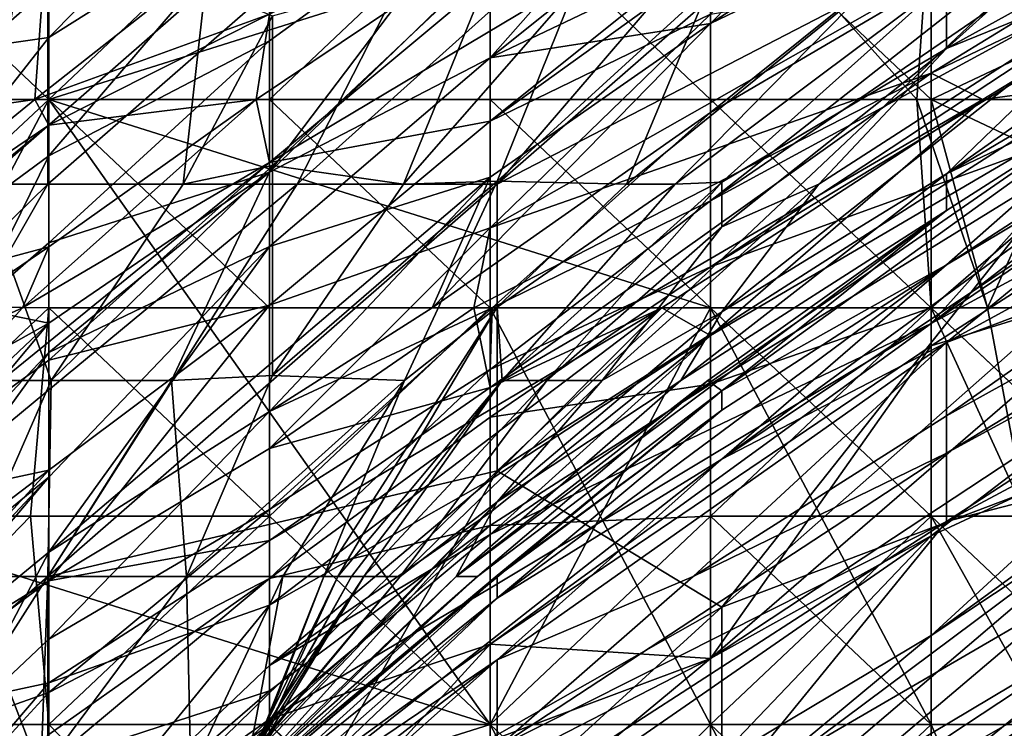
# Model space of a CAD drawing. Extents: x -161 to 11, y -10 to 160.
# Tile 130 of 256: x -0.9657 to -0.9461, y 0.2202 to 0.2343. Entities that reach past the tile are written whole.
import ezdxf

# ---------------------------------------------------------------- set-up
doc = ezdxf.new("R2010")
doc.units = 0

msp = doc.modelspace()

# ---------------------------------------------------------------- linework, layer by layer
for points in [[(-0.960216, 0.231068, 0.744925), (-0.942822, 0.246693, 0.742855), (-0.956235, 0.23888, 0.746414)], [(-0.960216, 0.231068, 0.744925), (-0.956235, 0.231068, 0.741985), (-0.942822, 0.246693, 0.742855)], [(-0.942822, 0.246693, 0.742855), (-0.956235, 0.231068, 0.741985), (-0.942822, 0.242787, 0.740622)], [(-0.956235, 0.231068, 0.741985), (-0.942822, 0.238021, 0.737112), (-0.942822, 0.242787, 0.740622)], [(-0.9476, 0.23276, 0.000585), (-0.95199, 0.23691, 0.000206), (-0.9476, 0.24106, 0.000545)], [(-0.9476, 0.23276, 0.000585), (-0.9476, 0.24106, 0.000545), (-0.938821, 0.23691, 0.001472)], [(-0.9712, 0.23276, 0.037707), (-0.965159, 0.239879, 0.030193), (-0.965159, 0.236618, 0.041464)], [(-0.969548, 0.236438, 0.030193), (-0.965159, 0.239879, 0.030193), (-0.9712, 0.23276, 0.037707)], [(-0.960769, 0.234456, 0.064007), (-0.965436, 0.23276, 0.056493), (-0.95638, 0.2399, 0.052735)], [(-0.965159, 0.236618, 0.041464), (-0.95638, 0.2399, 0.052735), (-0.965436, 0.23276, 0.056493)], [(-0.95638, 0.232328, 0.090307), (-0.960769, 0.231505, 0.079035), (-0.9476, 0.239361, 0.082792)], [(-0.9476, 0.239361, 0.082792), (-0.960769, 0.231505, 0.079035), (-0.95199, 0.23883, 0.071521)], [(-0.9476, 0.238645, 0.08655), (-0.95638, 0.232328, 0.090307), (-0.9476, 0.239361, 0.082792)], [(-0.956235, 0.23888, 0.746414), (-0.965177, 0.234974, 0.749509), (-0.965177, 0.231068, 0.748063)], [(-0.965177, 0.231068, 0.748063), (-0.960216, 0.231068, 0.744925), (-0.956235, 0.23888, 0.746414)], [(-0.960769, 0.231505, 0.079035), (-0.961037, 0.23276, 0.071521), (-0.95199, 0.23883, 0.071521)], [(-0.961037, 0.23276, 0.071521), (-0.960769, 0.234456, 0.064007), (-0.95199, 0.23883, 0.071521)], [(-0.942822, 0.237794, 0.405081), (-0.938351, 0.238713, 0.389456), (-0.947293, 0.233772, 0.397269)], [(-0.938351, 0.238713, 0.389456), (-0.942822, 0.235601, 0.38555), (-0.947293, 0.233772, 0.397269)], [(-0.95638, 0.232328, 0.090307), (-0.9476, 0.238645, 0.08655), (-0.95199, 0.234457, 0.094064)], [(-0.95199, 0.238562, 0.187992), (-0.95638, 0.235572, 0.187992), (-0.95638, 0.233587, 0.20302)], [(-0.95638, 0.233587, 0.20302), (-0.95199, 0.237097, 0.199263), (-0.95199, 0.238562, 0.187992)], [(-0.938821, 0.237491, 0.127878), (-0.9476, 0.233282, 0.116607), (-0.938821, 0.238664, 0.120364)], [(-0.9476, 0.235192, 0.105335), (-0.938821, 0.238664, 0.120364), (-0.9476, 0.233282, 0.116607)], [(-0.960769, 0.238449, 0.146664), (-0.965159, 0.233994, 0.154178), (-0.960769, 0.23676, 0.157935)], [(-0.965159, 0.233994, 0.154178), (-0.960769, 0.238449, 0.146664), (-0.965159, 0.236934, 0.135392)], [(-0.942822, 0.238021, 0.737112), (-0.956235, 0.231068, 0.741985), (-0.956235, 0.225361, 0.737112)], [(-0.956235, 0.225361, 0.737112), (-0.942822, 0.233954, 0.733206), (-0.942822, 0.238021, 0.737112)], [(-0.947293, 0.233772, 0.397269), (-0.947293, 0.23512, 0.408987), (-0.942822, 0.237794, 0.405081)], [(-0.95199, 0.230736, 0.251863), (-0.94321, 0.236765, 0.248106), (-0.94321, 0.237656, 0.240592)], [(-0.94321, 0.237656, 0.240592), (-0.95199, 0.232499, 0.236834), (-0.95199, 0.230736, 0.251863)], [(-0.946505, 0.23691, 0.22932), (-0.95199, 0.232499, 0.236834), (-0.94321, 0.237656, 0.240592)], [(-0.938821, 0.237491, 0.127878), (-0.946571, 0.23276, 0.124121), (-0.9476, 0.233282, 0.116607)], [(-0.942822, 0.235601, 0.38555), (-0.938351, 0.237582, 0.377737), (-0.947293, 0.231277, 0.369925)], [(-0.938351, 0.236569, 0.366019), (-0.947293, 0.231277, 0.369925), (-0.938351, 0.237582, 0.377737)], [(-0.94321, 0.233212, 0.135392), (-0.946571, 0.23276, 0.124121), (-0.938821, 0.237491, 0.127878)], [(-0.95199, 0.23276, 0.017582), (-0.95199, 0.237363, 0.015164), (-0.95638, 0.23691, 0.016087)], [(-0.938821, 0.237434, 0.263134), (-0.95199, 0.229425, 0.263134), (-0.942808, 0.23276, 0.266891)], [(-0.938821, 0.237434, 0.263134), (-0.940644, 0.23691, 0.259377), (-0.95199, 0.229425, 0.263134)], [(-0.95199, 0.23276, 0.017582), (-0.947884, 0.23276, 0.015164), (-0.95199, 0.237363, 0.015164)], [(-0.947884, 0.23276, 0.015164), (-0.9476, 0.23691, 0.012343), (-0.95199, 0.237363, 0.015164)], [(-0.960769, 0.231312, 0.195506), (-0.95638, 0.235572, 0.187992), (-0.95638, 0.237119, 0.176721)], [(-0.960769, 0.231312, 0.195506), (-0.95638, 0.237119, 0.176721), (-0.960769, 0.233928, 0.176721)], [(-0.960769, 0.23676, 0.157935), (-0.960769, 0.233928, 0.176721), (-0.95638, 0.237119, 0.176721)], [(-0.9476, 0.228297, 0.150421), (-0.934431, 0.23726, 0.146664), (-0.94321, 0.230678, 0.154178)], [(-0.9476, 0.228297, 0.150421), (-0.938821, 0.235099, 0.142906), (-0.934431, 0.23726, 0.146664)], [(-0.969548, 0.23691, 0.000039), (-0.965159, 0.23276, 0.000173), (-0.978328, 0.23276, 0.000279)], [(-0.965159, 0.233994, 0.154178), (-0.965159, 0.236934, 0.135392), (-0.969548, 0.233368, 0.135392)], [(-0.969548, 0.233368, 0.135392), (-0.965159, 0.236934, 0.135392), (-0.969548, 0.235988, 0.120364)], [(-0.965159, 0.23276, 0.015632), (-0.965159, 0.23691, 0.012727), (-0.969548, 0.23276, 0.012642)], [(-0.965159, 0.23691, 0.012727), (-0.969548, 0.23691, 0.011736), (-0.969548, 0.23276, 0.012642)], [(-0.95199, 0.23691, 0.000206), (-0.965159, 0.23276, 0.000173), (-0.969548, 0.23691, 0.000039)], [(-0.960769, 0.23691, 0.014779), (-0.965159, 0.23691, 0.012727), (-0.965159, 0.23276, 0.015632)], [(-0.960769, 0.23276, 0.017835), (-0.960769, 0.23691, 0.014779), (-0.965159, 0.23276, 0.015632)], [(-0.95199, 0.23691, 0.000206), (-0.95199, 0.23276, 0.000303), (-0.965159, 0.23276, 0.000173)], [(-0.95638, 0.23691, 0.016087), (-0.960769, 0.23276, 0.017835), (-0.95638, 0.23276, 0.018166)], [(-0.95638, 0.23691, 0.016087), (-0.960769, 0.23691, 0.014779), (-0.960769, 0.23276, 0.017835)], [(-0.949408, 0.23691, 0.214292), (-0.95199, 0.237097, 0.199263), (-0.95638, 0.233587, 0.20302)], [(-0.95638, 0.23691, 0.016087), (-0.95638, 0.23276, 0.018166), (-0.95199, 0.23276, 0.017582)], [(-0.95199, 0.234271, 0.221806), (-0.949408, 0.23691, 0.214292), (-0.95638, 0.233587, 0.20302)], [(-0.95199, 0.234271, 0.221806), (-0.95199, 0.232499, 0.236834), (-0.946505, 0.23691, 0.22932)], [(-0.946505, 0.23691, 0.22932), (-0.947911, 0.23691, 0.221806), (-0.95199, 0.234271, 0.221806)], [(-0.95199, 0.234271, 0.221806), (-0.947911, 0.23691, 0.221806), (-0.949408, 0.23691, 0.214292)], [(-0.95199, 0.23276, 0.000303), (-0.95199, 0.23691, 0.000206), (-0.9476, 0.23276, 0.000585)], [(-0.940644, 0.23691, 0.259377), (-0.95199, 0.230736, 0.251863), (-0.95199, 0.229425, 0.263134)], [(-0.940644, 0.23691, 0.259377), (-0.94321, 0.236765, 0.248106), (-0.95199, 0.230736, 0.251863)], [(-0.947884, 0.23276, 0.015164), (-0.9476, 0.23276, 0.014711), (-0.9476, 0.23691, 0.012343)], [(-0.944613, 0.23276, 0.011407), (-0.945458, 0.23691, 0.011407), (-0.9476, 0.23691, 0.012343)], [(-0.9476, 0.23276, 0.014711), (-0.944613, 0.23276, 0.011407), (-0.9476, 0.23691, 0.012343)], [(-0.938821, 0.22861, 0.001778), (-0.9476, 0.23276, 0.000585), (-0.938821, 0.23691, 0.001472)], [(-0.960769, 0.23676, 0.157935), (-0.965159, 0.231633, 0.169206), (-0.960769, 0.233928, 0.176721)], [(-0.960769, 0.23676, 0.157935), (-0.965159, 0.233994, 0.154178), (-0.965159, 0.231633, 0.169206)], [(-0.969548, 0.232171, 0.045221), (-0.9712, 0.23276, 0.037707), (-0.965159, 0.236618, 0.041464)], [(-0.969548, 0.232171, 0.045221), (-0.965159, 0.236618, 0.041464), (-0.965436, 0.23276, 0.056493)], [(-0.947293, 0.231277, 0.369925), (-0.938351, 0.236569, 0.366019), (-0.942822, 0.233409, 0.358206)], [(-0.960769, 0.231312, 0.195506), (-0.95638, 0.233587, 0.20302), (-0.95638, 0.235572, 0.187992)], [(-0.956235, 0.235658, 0.463675), (-0.960706, 0.231442, 0.467581), (-0.960706, 0.234423, 0.4793)], [(-0.958104, 0.231068, 0.451956), (-0.960706, 0.231442, 0.467581), (-0.956235, 0.235658, 0.463675)], [(-0.954691, 0.234974, 0.451956), (-0.958104, 0.231068, 0.451956), (-0.956235, 0.235658, 0.463675)], [(-0.951764, 0.228528, 0.377737), (-0.942822, 0.235601, 0.38555), (-0.947293, 0.231277, 0.369925)], [(-0.942822, 0.235601, 0.38555), (-0.951764, 0.228528, 0.377737), (-0.949838, 0.231068, 0.389456)], [(-0.942822, 0.235601, 0.38555), (-0.949838, 0.231068, 0.389456), (-0.947293, 0.233772, 0.397269)], [(-0.95199, 0.234457, 0.094064), (-0.9476, 0.235192, 0.105335), (-0.95638, 0.230203, 0.101578)], [(-0.95638, 0.230203, 0.101578), (-0.9476, 0.235192, 0.105335), (-0.9476, 0.233282, 0.116607)], [(-0.942822, 0.233409, 0.358206), (-0.938351, 0.235252, 0.338675), (-0.947293, 0.229466, 0.330862)], [(-0.938351, 0.235252, 0.338675), (-0.942822, 0.232135, 0.326956), (-0.947293, 0.229466, 0.330862)], [(-0.969648, 0.231068, 0.750416), (-0.965177, 0.234974, 0.749509), (-0.969648, 0.234974, 0.751516)], [(-0.965177, 0.231068, 0.748063), (-0.965177, 0.234974, 0.749509), (-0.969648, 0.231068, 0.750416)], [(-0.966516, 0.231068, 0.491019), (-0.962051, 0.234974, 0.487112), (-0.962486, 0.231068, 0.475394)], [(-0.962051, 0.234974, 0.487112), (-0.966516, 0.231068, 0.491019), (-0.965799, 0.234974, 0.498831)], [(-0.960706, 0.234423, 0.4793), (-0.962486, 0.231068, 0.475394), (-0.962051, 0.234974, 0.487112)], [(-0.956235, 0.231129, 0.440237), (-0.958104, 0.231068, 0.451956), (-0.954691, 0.234974, 0.451956)], [(-0.954691, 0.234974, 0.451956), (-0.952035, 0.234974, 0.436331), (-0.956235, 0.231129, 0.440237)], [(-0.956235, 0.231129, 0.440237), (-0.952035, 0.234974, 0.436331), (-0.953667, 0.231068, 0.420706)], [(-0.948869, 0.234974, 0.4168), (-0.953667, 0.231068, 0.420706), (-0.952035, 0.234974, 0.436331)], [(-0.953667, 0.231068, 0.420706), (-0.948869, 0.234974, 0.4168), (-0.952693, 0.231068, 0.412894)], [(-0.948869, 0.234974, 0.4168), (-0.947293, 0.23512, 0.408987), (-0.952693, 0.231068, 0.412894)], [(-0.952693, 0.231068, 0.412894), (-0.947293, 0.23512, 0.408987), (-0.951764, 0.231113, 0.405081)], [(-0.951764, 0.231113, 0.405081), (-0.947293, 0.23512, 0.408987), (-0.947293, 0.233772, 0.397269)], [(-0.938821, 0.235099, 0.142906), (-0.9476, 0.228297, 0.150421), (-0.94321, 0.233212, 0.135392)], [(-0.960769, 0.234456, 0.064007), (-0.965159, 0.232247, 0.06025), (-0.965436, 0.23276, 0.056493)], [(-0.961037, 0.23276, 0.071521), (-0.965159, 0.232247, 0.06025), (-0.960769, 0.234456, 0.064007)], [(-0.960706, 0.231442, 0.467581), (-0.962486, 0.231068, 0.475394), (-0.960706, 0.234423, 0.4793)], [(-0.95638, 0.232328, 0.090307), (-0.95199, 0.234457, 0.094064), (-0.95638, 0.230203, 0.101578)], [(-0.95199, 0.234271, 0.221806), (-0.957529, 0.22861, 0.236834), (-0.95199, 0.232499, 0.236834)], [(-0.95199, 0.234271, 0.221806), (-0.95638, 0.231213, 0.221806), (-0.957529, 0.22861, 0.236834)], [(-0.95638, 0.231213, 0.221806), (-0.95199, 0.234271, 0.221806), (-0.95638, 0.233587, 0.20302)], [(-0.965159, 0.233994, 0.154178), (-0.969548, 0.228403, 0.165449), (-0.965159, 0.231633, 0.169206)], [(-0.969548, 0.228403, 0.165449), (-0.965159, 0.233994, 0.154178), (-0.969548, 0.233368, 0.135392)], [(-0.960769, 0.231312, 0.195506), (-0.960769, 0.233928, 0.176721), (-0.965159, 0.229903, 0.180478)], [(-0.965159, 0.229903, 0.180478), (-0.960769, 0.233928, 0.176721), (-0.965159, 0.231633, 0.169206)], [(-0.956235, 0.225361, 0.737112), (-0.951764, 0.222649, 0.7293), (-0.942822, 0.233954, 0.733206)], [(-0.951764, 0.222649, 0.7293), (-0.942822, 0.230539, 0.7293), (-0.942822, 0.233954, 0.733206)], [(-0.951764, 0.230223, 0.397269), (-0.947293, 0.233772, 0.397269), (-0.949838, 0.231068, 0.389456)], [(-0.947293, 0.233772, 0.397269), (-0.951764, 0.230223, 0.397269), (-0.951764, 0.231113, 0.405081)], [(-0.93388, 0.233898, 0.283987), (-0.947293, 0.22646, 0.283987), (-0.942822, 0.229602, 0.287894)], [(-0.93388, 0.233898, 0.283987), (-0.93388, 0.233045, 0.280081), (-0.947293, 0.225716, 0.280081)], [(-0.93388, 0.233898, 0.283987), (-0.947293, 0.225716, 0.280081), (-0.947293, 0.22646, 0.283987)], [(-0.95638, 0.233587, 0.20302), (-0.960769, 0.22983, 0.206778), (-0.95638, 0.231213, 0.221806)], [(-0.960769, 0.22983, 0.206778), (-0.95638, 0.233587, 0.20302), (-0.960769, 0.231312, 0.195506)], [(-0.951764, 0.226958, 0.346487), (-0.942822, 0.233409, 0.358206), (-0.947293, 0.229466, 0.330862)], [(-0.947293, 0.230549, 0.358206), (-0.942822, 0.233409, 0.358206), (-0.951764, 0.226958, 0.346487)], [(-0.942822, 0.233409, 0.358206), (-0.947293, 0.230549, 0.358206), (-0.947293, 0.231277, 0.369925)], [(-0.9476, 0.233282, 0.116607), (-0.956703, 0.22861, 0.109092), (-0.95638, 0.230203, 0.101578)], [(-0.95638, 0.227021, 0.120364), (-0.956703, 0.22861, 0.109092), (-0.9476, 0.233282, 0.116607)], [(-0.946571, 0.23276, 0.124121), (-0.95638, 0.227021, 0.120364), (-0.9476, 0.233282, 0.116607)], [(-0.9476, 0.228297, 0.150421), (-0.95638, 0.224095, 0.139149), (-0.94321, 0.233212, 0.135392)], [(-0.95199, 0.228055, 0.131635), (-0.94321, 0.233212, 0.135392), (-0.95638, 0.224095, 0.139149)], [(-0.94321, 0.233212, 0.135392), (-0.95199, 0.228055, 0.131635), (-0.946571, 0.23276, 0.124121)], [(-0.947293, 0.225716, 0.280081), (-0.93388, 0.233045, 0.280081), (-0.947293, 0.224353, 0.276175)], [(-0.93388, 0.233045, 0.280081), (-0.93388, 0.231528, 0.276175), (-0.947293, 0.224353, 0.276175)], [(-0.942822, 0.231584, 0.315237), (-0.938351, 0.2328, 0.295706), (-0.947293, 0.227919, 0.299612)], [(-0.947293, 0.227919, 0.299612), (-0.938351, 0.2328, 0.295706), (-0.942822, 0.229602, 0.287894)], [(-0.965159, 0.23276, 0.000173), (-0.969548, 0.22446, 0.00075), (-0.978328, 0.23276, 0.000279)], [(-0.965159, 0.232247, 0.06025), (-0.970533, 0.22861, 0.056493), (-0.965436, 0.23276, 0.056493)], [(-0.965436, 0.23276, 0.056493), (-0.970533, 0.22861, 0.056493), (-0.969548, 0.232171, 0.045221)], [(-0.965159, 0.23276, 0.015632), (-0.969548, 0.228664, 0.015164), (-0.965159, 0.22861, 0.018309)], [(-0.969548, 0.228664, 0.015164), (-0.965159, 0.23276, 0.015632), (-0.969548, 0.23276, 0.012642)], [(-0.969548, 0.22446, 0.00075), (-0.965159, 0.23276, 0.000173), (-0.95638, 0.22031, 0.001333)], [(-0.960769, 0.231505, 0.079035), (-0.965681, 0.22861, 0.075278), (-0.961037, 0.23276, 0.071521)], [(-0.965681, 0.22861, 0.075278), (-0.965159, 0.229824, 0.071521), (-0.961037, 0.23276, 0.071521)], [(-0.961037, 0.23276, 0.071521), (-0.965159, 0.229824, 0.071521), (-0.965159, 0.232247, 0.06025)], [(-0.960769, 0.23276, 0.017835), (-0.965159, 0.23276, 0.015632), (-0.960769, 0.22861, 0.018826)], [(-0.965159, 0.23276, 0.015632), (-0.965159, 0.22861, 0.018309), (-0.960769, 0.22861, 0.018826)], [(-0.965159, 0.23276, 0.000173), (-0.95199, 0.23276, 0.000303), (-0.95199, 0.22861, 0.000585)], [(-0.95199, 0.22861, 0.000585), (-0.95638, 0.22031, 0.001333), (-0.965159, 0.23276, 0.000173)], [(-0.960769, 0.23276, 0.017835), (-0.95638, 0.22861, 0.018803), (-0.95638, 0.23276, 0.018166)], [(-0.95638, 0.22861, 0.018803), (-0.960769, 0.23276, 0.017835), (-0.960769, 0.22861, 0.018826)], [(-0.95199, 0.22861, 0.018428), (-0.95199, 0.23276, 0.017582), (-0.95638, 0.23276, 0.018166)], [(-0.95638, 0.23276, 0.018166), (-0.95638, 0.22861, 0.018803), (-0.95199, 0.22861, 0.018428)], [(-0.952961, 0.22861, 0.124121), (-0.95638, 0.227021, 0.120364), (-0.946571, 0.23276, 0.124121)], [(-0.95199, 0.228055, 0.131635), (-0.952961, 0.22861, 0.124121), (-0.946571, 0.23276, 0.124121)], [(-0.95199, 0.22861, 0.018428), (-0.9476, 0.22861, 0.016247), (-0.95199, 0.23276, 0.017582)], [(-0.9476, 0.22861, 0.016247), (-0.947884, 0.23276, 0.015164), (-0.95199, 0.23276, 0.017582)], [(-0.95199, 0.23276, 0.000303), (-0.9476, 0.23276, 0.000585), (-0.9476, 0.22861, 0.000883)], [(-0.9476, 0.22861, 0.000883), (-0.95199, 0.22861, 0.000585), (-0.95199, 0.23276, 0.000303)], [(-0.9476, 0.22861, 0.26784), (-0.942808, 0.23276, 0.266891), (-0.95199, 0.227088, 0.266891)], [(-0.95199, 0.229425, 0.263134), (-0.95199, 0.227088, 0.266891), (-0.942808, 0.23276, 0.266891)], [(-0.947884, 0.23276, 0.015164), (-0.9476, 0.22861, 0.016247), (-0.946482, 0.22861, 0.015164)], [(-0.9476, 0.23276, 0.014711), (-0.947884, 0.23276, 0.015164), (-0.946482, 0.22861, 0.015164)], [(-0.9476, 0.22861, 0.000883), (-0.9476, 0.23276, 0.000585), (-0.938821, 0.22861, 0.001778)], [(-0.94321, 0.22861, 0.269212), (-0.942808, 0.23276, 0.266891), (-0.9476, 0.22861, 0.26784)], [(-0.944613, 0.23276, 0.011407), (-0.9476, 0.23276, 0.014711), (-0.946482, 0.22861, 0.015164)], [(-0.945701, 0.22446, 0.015164), (-0.944613, 0.23276, 0.011407), (-0.946482, 0.22861, 0.015164)], [(-0.956339, 0.22861, 0.244349), (-0.95199, 0.232499, 0.236834), (-0.957529, 0.22861, 0.236834)], [(-0.956339, 0.22861, 0.244349), (-0.95199, 0.230736, 0.251863), (-0.95199, 0.232499, 0.236834)], [(-0.969548, 0.228647, 0.06025), (-0.970533, 0.22861, 0.056493), (-0.965159, 0.232247, 0.06025)], [(-0.965159, 0.229824, 0.071521), (-0.969548, 0.228647, 0.06025), (-0.965159, 0.232247, 0.06025)], [(-0.95638, 0.232328, 0.090307), (-0.960769, 0.22866, 0.094064), (-0.960769, 0.231505, 0.079035)], [(-0.95638, 0.230203, 0.101578), (-0.960769, 0.22866, 0.094064), (-0.95638, 0.232328, 0.090307)], [(-0.947293, 0.229466, 0.330862), (-0.942822, 0.232135, 0.326956), (-0.951764, 0.225591, 0.311331)], [(-0.942822, 0.232135, 0.326956), (-0.942822, 0.231584, 0.315237), (-0.951764, 0.225591, 0.311331)], [(-0.966655, 0.22861, 0.180478), (-0.965159, 0.231633, 0.169206), (-0.969548, 0.228403, 0.165449)], [(-0.966655, 0.22861, 0.180478), (-0.965159, 0.229903, 0.180478), (-0.965159, 0.231633, 0.169206)], [(-0.965159, 0.227564, 0.082792), (-0.969431, 0.22446, 0.079035), (-0.960769, 0.231505, 0.079035)], [(-0.969431, 0.22446, 0.079035), (-0.965681, 0.22861, 0.075278), (-0.960769, 0.231505, 0.079035)], [(-0.965159, 0.227564, 0.082792), (-0.960769, 0.231505, 0.079035), (-0.960769, 0.22866, 0.094064)], [(-0.960706, 0.231442, 0.467581), (-0.965112, 0.227162, 0.475394), (-0.962486, 0.231068, 0.475394)], [(-0.960706, 0.231442, 0.467581), (-0.962717, 0.227162, 0.463675), (-0.965112, 0.227162, 0.475394)], [(-0.960706, 0.22726, 0.451956), (-0.962717, 0.227162, 0.463675), (-0.960706, 0.231442, 0.467581)], [(-0.960706, 0.231442, 0.467581), (-0.958104, 0.231068, 0.451956), (-0.960706, 0.22726, 0.451956)], [(-0.951764, 0.225591, 0.311331), (-0.942822, 0.231584, 0.315237), (-0.947293, 0.227919, 0.299612)], [(-0.947293, 0.224353, 0.276175), (-0.93388, 0.231528, 0.276175), (-0.938351, 0.226669, 0.272269)], [(-0.960769, 0.231312, 0.195506), (-0.965159, 0.227717, 0.195506), (-0.960769, 0.22983, 0.206778)], [(-0.965159, 0.227717, 0.195506), (-0.960769, 0.231312, 0.195506), (-0.965159, 0.228302, 0.191749)], [(-0.965159, 0.228302, 0.191749), (-0.960769, 0.231312, 0.195506), (-0.965159, 0.229903, 0.180478)], [(-0.951764, 0.228528, 0.377737), (-0.947293, 0.231277, 0.369925), (-0.952584, 0.227162, 0.366019)], [(-0.952584, 0.227162, 0.366019), (-0.947293, 0.231277, 0.369925), (-0.947293, 0.230549, 0.358206)], [(-0.97315, 0.223255, 0.748831), (-0.965177, 0.231068, 0.748063), (-0.969648, 0.231068, 0.750416)], [(-0.965177, 0.231068, 0.748063), (-0.97315, 0.223255, 0.748831), (-0.969648, 0.223255, 0.746483)], [(-0.960216, 0.231068, 0.744925), (-0.965177, 0.231068, 0.748063), (-0.969648, 0.223255, 0.746483)], [(-0.960216, 0.231068, 0.744925), (-0.969648, 0.223255, 0.746483), (-0.965177, 0.223255, 0.743214)], [(-0.966516, 0.231068, 0.491019), (-0.965112, 0.227162, 0.475394), (-0.966914, 0.227162, 0.483206)], [(-0.962486, 0.231068, 0.475394), (-0.965112, 0.227162, 0.475394), (-0.966516, 0.231068, 0.491019)], [(-0.956235, 0.231068, 0.741985), (-0.960216, 0.231068, 0.744925), (-0.965177, 0.223255, 0.743214)], [(-0.965177, 0.223255, 0.743214), (-0.956235, 0.225361, 0.737112), (-0.956235, 0.231068, 0.741985)], [(-0.960769, 0.226542, 0.233077), (-0.95638, 0.231213, 0.221806), (-0.965159, 0.223739, 0.225563)], [(-0.960769, 0.22983, 0.206778), (-0.965159, 0.223739, 0.225563), (-0.95638, 0.231213, 0.221806)], [(-0.960769, 0.226542, 0.233077), (-0.957529, 0.22861, 0.236834), (-0.95638, 0.231213, 0.221806)], [(-0.956235, 0.231129, 0.440237), (-0.960706, 0.22726, 0.451956), (-0.958104, 0.231068, 0.451956)], [(-0.956235, 0.231129, 0.440237), (-0.958085, 0.227162, 0.432425), (-0.960706, 0.22726, 0.451956)], [(-0.956235, 0.228621, 0.424612), (-0.958085, 0.227162, 0.432425), (-0.956235, 0.231129, 0.440237)], [(-0.956235, 0.231129, 0.440237), (-0.953667, 0.231068, 0.420706), (-0.956235, 0.228621, 0.424612)], [(-0.956235, 0.228621, 0.424612), (-0.953667, 0.231068, 0.420706), (-0.952693, 0.231068, 0.412894)], [(-0.952693, 0.231068, 0.412894), (-0.95614, 0.227162, 0.408987), (-0.956235, 0.228621, 0.424612)], [(-0.95614, 0.227162, 0.408987), (-0.952693, 0.231068, 0.412894), (-0.951764, 0.231113, 0.405081)], [(-0.955246, 0.227162, 0.397269), (-0.95614, 0.227162, 0.408987), (-0.951764, 0.231113, 0.405081)], [(-0.951764, 0.230223, 0.397269), (-0.955246, 0.227162, 0.397269), (-0.951764, 0.231113, 0.405081)], [(-0.951764, 0.230223, 0.397269), (-0.949838, 0.231068, 0.389456), (-0.954149, 0.227162, 0.38555)], [(-0.954149, 0.227162, 0.38555), (-0.949838, 0.231068, 0.389456), (-0.951764, 0.228528, 0.377737)], [(-0.95199, 0.230736, 0.251863), (-0.95638, 0.227382, 0.25562), (-0.95199, 0.229425, 0.263134)], [(-0.956339, 0.22861, 0.244349), (-0.95638, 0.227382, 0.25562), (-0.95199, 0.230736, 0.251863)], [(-0.9476, 0.227851, 0.154178), (-0.94321, 0.230678, 0.154178), (-0.94321, 0.229218, 0.165449)], [(-0.9476, 0.227851, 0.154178), (-0.9476, 0.228297, 0.150421), (-0.94321, 0.230678, 0.154178)], [(-0.947293, 0.230549, 0.358206), (-0.957055, 0.223255, 0.362112), (-0.952584, 0.227162, 0.366019)], [(-0.947293, 0.230549, 0.358206), (-0.952042, 0.227162, 0.358206), (-0.957055, 0.223255, 0.362112)], [(-0.952042, 0.227162, 0.358206), (-0.947293, 0.230549, 0.358206), (-0.951764, 0.226958, 0.346487)], [(-0.951764, 0.222649, 0.7293), (-0.939835, 0.227162, 0.721487), (-0.942822, 0.230539, 0.7293)], [(-0.956703, 0.22861, 0.109092), (-0.960769, 0.225807, 0.109092), (-0.95638, 0.230203, 0.101578)], [(-0.960769, 0.22866, 0.094064), (-0.95638, 0.230203, 0.101578), (-0.960769, 0.225807, 0.109092)], [(-0.954149, 0.227162, 0.38555), (-0.955246, 0.227162, 0.397269), (-0.951764, 0.230223, 0.397269)], [(-0.965159, 0.229903, 0.180478), (-0.966655, 0.22861, 0.180478), (-0.965159, 0.228302, 0.191749)], [(-0.965681, 0.22861, 0.075278), (-0.969548, 0.226852, 0.067764), (-0.965159, 0.229824, 0.071521)], [(-0.969548, 0.228647, 0.06025), (-0.965159, 0.229824, 0.071521), (-0.969548, 0.226852, 0.067764)], [(-0.965159, 0.225237, 0.214292), (-0.960769, 0.22983, 0.206778), (-0.965159, 0.227717, 0.195506)], [(-0.965159, 0.225237, 0.214292), (-0.965159, 0.223739, 0.225563), (-0.960769, 0.22983, 0.206778)], [(-0.951764, 0.226572, 0.334769), (-0.947293, 0.229466, 0.330862), (-0.956235, 0.222826, 0.32305)], [(-0.956235, 0.222826, 0.32305), (-0.947293, 0.229466, 0.330862), (-0.951764, 0.225591, 0.311331)], [(-0.947293, 0.229466, 0.330862), (-0.951764, 0.226572, 0.334769), (-0.951764, 0.226958, 0.346487)], [(-0.947293, 0.227919, 0.299612), (-0.942822, 0.229602, 0.287894), (-0.947293, 0.22646, 0.283987)], [(-0.95199, 0.229425, 0.263134), (-0.95638, 0.226433, 0.263134), (-0.95199, 0.227088, 0.266891)], [(-0.95638, 0.226433, 0.263134), (-0.95199, 0.229425, 0.263134), (-0.95638, 0.227382, 0.25562)], [(-0.94321, 0.229218, 0.165449), (-0.95199, 0.221622, 0.180478), (-0.9476, 0.227851, 0.154178)], [(-0.94321, 0.227423, 0.180478), (-0.95199, 0.221622, 0.180478), (-0.94321, 0.229218, 0.165449)], [(-0.969548, 0.22446, 0.017463), (-0.965159, 0.22861, 0.018309), (-0.969548, 0.228664, 0.015164)], [(-0.965159, 0.228302, 0.191749), (-0.966655, 0.22861, 0.180478), (-0.969548, 0.225854, 0.180478)], [(-0.965681, 0.22861, 0.075278), (-0.969431, 0.22446, 0.079035), (-0.969548, 0.226852, 0.067764)], [(-0.965159, 0.22861, 0.018309), (-0.969548, 0.22446, 0.017463), (-0.965522, 0.22446, 0.018921)], [(-0.960769, 0.22446, 0.019292), (-0.965159, 0.22861, 0.018309), (-0.965522, 0.22446, 0.018921)], [(-0.960769, 0.22866, 0.094064), (-0.960769, 0.225807, 0.109092), (-0.965159, 0.223169, 0.105335)], [(-0.965159, 0.223169, 0.105335), (-0.965159, 0.225377, 0.094064), (-0.960769, 0.22866, 0.094064)], [(-0.960769, 0.22866, 0.094064), (-0.965159, 0.225377, 0.094064), (-0.965159, 0.227564, 0.082792)], [(-0.960769, 0.22446, 0.019292), (-0.960769, 0.22861, 0.018826), (-0.965159, 0.22861, 0.018309)], [(-0.95638, 0.22861, 0.018803), (-0.960769, 0.22861, 0.018826), (-0.960769, 0.22446, 0.019292)], [(-0.95638, 0.22031, 0.019378), (-0.95638, 0.22861, 0.018803), (-0.960769, 0.22446, 0.019292)], [(-0.960769, 0.224592, 0.251863), (-0.95638, 0.227382, 0.25562), (-0.956339, 0.22861, 0.244349)], [(-0.960769, 0.226542, 0.233077), (-0.960769, 0.224592, 0.251863), (-0.956339, 0.22861, 0.244349)], [(-0.956339, 0.22861, 0.244349), (-0.957529, 0.22861, 0.236834), (-0.960769, 0.226542, 0.233077)], [(-0.960769, 0.222687, 0.127878), (-0.952961, 0.22861, 0.124121), (-0.95638, 0.225181, 0.131635)], [(-0.952961, 0.22861, 0.124121), (-0.960769, 0.223971, 0.120364), (-0.95638, 0.227021, 0.120364)], [(-0.960769, 0.222687, 0.127878), (-0.960769, 0.223971, 0.120364), (-0.952961, 0.22861, 0.124121)], [(-0.95638, 0.227021, 0.120364), (-0.960769, 0.225807, 0.109092), (-0.956703, 0.22861, 0.109092)], [(-0.958085, 0.227162, 0.432425), (-0.956235, 0.228621, 0.424612), (-0.959688, 0.223255, 0.424612)], [(-0.959407, 0.223255, 0.4168), (-0.959688, 0.223255, 0.424612), (-0.956235, 0.228621, 0.424612)], [(-0.95614, 0.227162, 0.408987), (-0.959407, 0.223255, 0.4168), (-0.956235, 0.228621, 0.424612)], [(-0.95638, 0.22861, 0.018803), (-0.95638, 0.22031, 0.019378), (-0.95199, 0.22031, 0.018949)], [(-0.95199, 0.22031, 0.018949), (-0.95199, 0.22861, 0.018428), (-0.95638, 0.22861, 0.018803)], [(-0.952961, 0.22861, 0.124121), (-0.95199, 0.228055, 0.131635), (-0.95638, 0.225181, 0.131635)], [(-0.95638, 0.22031, 0.001333), (-0.95199, 0.22861, 0.000585), (-0.95199, 0.22031, 0.001444)], [(-0.954149, 0.227162, 0.38555), (-0.951764, 0.228528, 0.377737), (-0.956235, 0.224746, 0.377737)], [(-0.952584, 0.227162, 0.366019), (-0.956235, 0.224746, 0.377737), (-0.951764, 0.228528, 0.377737)], [(-0.95199, 0.22446, 0.268676), (-0.9476, 0.22446, 0.269695), (-0.9476, 0.22861, 0.26784)], [(-0.9476, 0.22861, 0.26784), (-0.95199, 0.227088, 0.266891), (-0.95199, 0.22446, 0.268676)], [(-0.9476, 0.22861, 0.016247), (-0.95199, 0.22861, 0.018428), (-0.9476, 0.22446, 0.016929)], [(-0.95199, 0.22031, 0.018949), (-0.9476, 0.22446, 0.016929), (-0.95199, 0.22861, 0.018428)], [(-0.9476, 0.22861, 0.000883), (-0.9476, 0.22031, 0.001671), (-0.95199, 0.22861, 0.000585)], [(-0.9476, 0.22031, 0.001671), (-0.95199, 0.22031, 0.001444), (-0.95199, 0.22861, 0.000585)], [(-0.938821, 0.22031, 0.002418), (-0.9476, 0.22861, 0.000883), (-0.938821, 0.22861, 0.001778)], [(-0.94321, 0.22861, 0.269212), (-0.9476, 0.22861, 0.26784), (-0.94321, 0.22446, 0.269956)], [(-0.94321, 0.22446, 0.269956), (-0.9476, 0.22861, 0.26784), (-0.9476, 0.22446, 0.269695)], [(-0.9476, 0.22446, 0.016929), (-0.945701, 0.22446, 0.015164), (-0.9476, 0.22861, 0.016247)], [(-0.946482, 0.22861, 0.015164), (-0.9476, 0.22861, 0.016247), (-0.945701, 0.22446, 0.015164)], [(-0.94321, 0.224999, 0.20302), (-0.9476, 0.222081, 0.20302), (-0.938647, 0.22861, 0.195506)], [(-0.9476, 0.222081, 0.20302), (-0.94321, 0.226115, 0.191749), (-0.938647, 0.22861, 0.195506)], [(-0.938821, 0.22031, 0.002418), (-0.9476, 0.22031, 0.001671), (-0.9476, 0.22861, 0.000883)], [(-0.969548, 0.225854, 0.180478), (-0.973938, 0.220012, 0.187992), (-0.965159, 0.228302, 0.191749)], [(-0.969548, 0.223061, 0.199263), (-0.965159, 0.228302, 0.191749), (-0.973938, 0.220012, 0.187992)], [(-0.969548, 0.223061, 0.199263), (-0.965159, 0.227717, 0.195506), (-0.965159, 0.228302, 0.191749)], [(-0.9476, 0.228297, 0.150421), (-0.95638, 0.223027, 0.146664), (-0.95638, 0.224095, 0.139149)], [(-0.9476, 0.227851, 0.154178), (-0.95638, 0.221909, 0.154178), (-0.9476, 0.228297, 0.150421)], [(-0.95638, 0.223027, 0.146664), (-0.9476, 0.228297, 0.150421), (-0.95638, 0.221909, 0.154178)], [(-0.95638, 0.224095, 0.139149), (-0.95638, 0.224532, 0.135392), (-0.95199, 0.228055, 0.131635)], [(-0.95638, 0.224532, 0.135392), (-0.95638, 0.225181, 0.131635), (-0.95199, 0.228055, 0.131635)], [(-0.951764, 0.225591, 0.311331), (-0.947293, 0.227919, 0.299612), (-0.956235, 0.221596, 0.295706)], [(-0.956235, 0.221596, 0.295706), (-0.947293, 0.227919, 0.299612), (-0.952336, 0.223255, 0.283987)], [(-0.947293, 0.22646, 0.283987), (-0.952336, 0.223255, 0.283987), (-0.947293, 0.227919, 0.299612)], [(-0.969548, 0.221637, 0.210535), (-0.965159, 0.225237, 0.214292), (-0.965159, 0.227717, 0.195506)], [(-0.969548, 0.221637, 0.210535), (-0.965159, 0.227717, 0.195506), (-0.969548, 0.223061, 0.199263)], [(-0.95199, 0.221622, 0.180478), (-0.95638, 0.221909, 0.154178), (-0.9476, 0.227851, 0.154178)], [(-0.965159, 0.225377, 0.094064), (-0.969431, 0.22446, 0.079035), (-0.965159, 0.227564, 0.082792)], [(-0.95638, 0.227382, 0.25562), (-0.960769, 0.223217, 0.263134), (-0.95638, 0.226433, 0.263134)], [(-0.95638, 0.227382, 0.25562), (-0.960769, 0.224592, 0.251863), (-0.960769, 0.223217, 0.263134)], [(-0.95199, 0.221622, 0.180478), (-0.94321, 0.227423, 0.180478), (-0.9476, 0.22407, 0.184235)], [(-0.94321, 0.226115, 0.191749), (-0.9476, 0.22407, 0.184235), (-0.94321, 0.227423, 0.180478)], [(-0.965112, 0.227162, 0.475394), (-0.966825, 0.223255, 0.475394), (-0.966914, 0.227162, 0.483206)], [(-0.965177, 0.223255, 0.467582), (-0.966825, 0.223255, 0.475394), (-0.965112, 0.227162, 0.475394)], [(-0.962717, 0.227162, 0.463675), (-0.965177, 0.223255, 0.467582), (-0.965112, 0.227162, 0.475394)], [(-0.965177, 0.223255, 0.467582), (-0.962717, 0.227162, 0.463675), (-0.962418, 0.223255, 0.451956)], [(-0.960706, 0.22726, 0.451956), (-0.962418, 0.223255, 0.451956), (-0.962717, 0.227162, 0.463675)], [(-0.958085, 0.227162, 0.432425), (-0.962418, 0.223255, 0.451956), (-0.960706, 0.22726, 0.451956)], [(-0.958085, 0.227162, 0.432425), (-0.960503, 0.223255, 0.436331), (-0.962418, 0.223255, 0.451956)], [(-0.959688, 0.223255, 0.424612), (-0.960503, 0.223255, 0.436331), (-0.958085, 0.227162, 0.432425)], [(-0.95614, 0.227162, 0.408987), (-0.959137, 0.223255, 0.408987), (-0.959407, 0.223255, 0.4168)], [(-0.959137, 0.223255, 0.408987), (-0.95614, 0.227162, 0.408987), (-0.958894, 0.223255, 0.401175)], [(-0.958894, 0.223255, 0.401175), (-0.955246, 0.227162, 0.397269), (-0.958171, 0.223255, 0.38555)], [(-0.95614, 0.227162, 0.408987), (-0.955246, 0.227162, 0.397269), (-0.958894, 0.223255, 0.401175)], [(-0.955246, 0.227162, 0.397269), (-0.954149, 0.227162, 0.38555), (-0.958171, 0.223255, 0.38555)], [(-0.958171, 0.223255, 0.38555), (-0.954149, 0.227162, 0.38555), (-0.956235, 0.224746, 0.377737)], [(-0.956235, 0.224746, 0.377737), (-0.952584, 0.227162, 0.366019), (-0.957055, 0.223255, 0.362112)], [(-0.957055, 0.223255, 0.362112), (-0.952042, 0.227162, 0.358206), (-0.956626, 0.223255, 0.350394)], [(-0.952042, 0.227162, 0.358206), (-0.951764, 0.226958, 0.346487), (-0.956626, 0.223255, 0.350394)], [(-0.942822, 0.215443, 0.706697), (-0.939835, 0.227162, 0.721487), (-0.951764, 0.217037, 0.721487)], [(-0.951764, 0.222649, 0.7293), (-0.951764, 0.217037, 0.721487), (-0.939835, 0.227162, 0.721487)], [(-0.95638, 0.227021, 0.120364), (-0.960769, 0.223971, 0.120364), (-0.960769, 0.225807, 0.109092)], [(-0.951764, 0.226958, 0.346487), (-0.960706, 0.219531, 0.346487), (-0.956626, 0.223255, 0.350394)], [(-0.956235, 0.223276, 0.338675), (-0.960706, 0.219531, 0.346487), (-0.951764, 0.226958, 0.346487)], [(-0.95638, 0.224273, 0.266891), (-0.95199, 0.22446, 0.268676), (-0.95199, 0.227088, 0.266891)], [(-0.95638, 0.224273, 0.266891), (-0.95199, 0.227088, 0.266891), (-0.95638, 0.226433, 0.263134)], [(-0.951764, 0.226958, 0.346487), (-0.951764, 0.226572, 0.334769), (-0.956235, 0.223276, 0.338675)], [(-0.960769, 0.226542, 0.233077), (-0.965159, 0.22201, 0.240592), (-0.960769, 0.224592, 0.251863)], [(-0.965159, 0.223739, 0.225563), (-0.965159, 0.22201, 0.240592), (-0.960769, 0.226542, 0.233077)], [(-0.951764, 0.226572, 0.334769), (-0.956235, 0.223259, 0.334769), (-0.956235, 0.223276, 0.338675)], [(-0.956235, 0.222826, 0.32305), (-0.956235, 0.223259, 0.334769), (-0.951764, 0.226572, 0.334769)], [(-0.951764, 0.218864, 0.272269), (-0.947293, 0.224353, 0.276175), (-0.938351, 0.226669, 0.272269)], [(-0.938351, 0.226669, 0.272269), (-0.947293, 0.219349, 0.270438), (-0.951764, 0.218864, 0.272269)], [(-0.9476, 0.218105, 0.259377), (-0.934431, 0.22668, 0.25562), (-0.934431, 0.225959, 0.259377)], [(-0.9476, 0.218711, 0.25562), (-0.934431, 0.22668, 0.25562), (-0.9476, 0.218105, 0.259377)], [(-0.9476, 0.218711, 0.25562), (-0.938661, 0.22446, 0.248106), (-0.934431, 0.22668, 0.25562)], [(-0.938351, 0.226669, 0.272269), (-0.938351, 0.223255, 0.269754), (-0.947293, 0.219349, 0.270438)], [(-0.95638, 0.224273, 0.266891), (-0.95638, 0.226433, 0.263134), (-0.960769, 0.223217, 0.263134)], [(-0.947293, 0.22646, 0.283987), (-0.947293, 0.225716, 0.280081), (-0.952336, 0.223255, 0.283987)], [(-0.9476, 0.22407, 0.184235), (-0.94321, 0.226115, 0.191749), (-0.9476, 0.222081, 0.20302)], [(-0.9476, 0.218105, 0.259377), (-0.934431, 0.225959, 0.259377), (-0.934431, 0.222416, 0.263134)], [(-0.965159, 0.223169, 0.105335), (-0.960769, 0.225807, 0.109092), (-0.960769, 0.223971, 0.120364)], [(-0.956235, 0.222826, 0.32305), (-0.951764, 0.225591, 0.311331), (-0.960706, 0.21857, 0.307425)], [(-0.960706, 0.21857, 0.307425), (-0.951764, 0.225591, 0.311331), (-0.956235, 0.221596, 0.295706)], [(-0.947293, 0.225716, 0.280081), (-0.956235, 0.219847, 0.280081), (-0.952336, 0.223255, 0.283987)], [(-0.947293, 0.225716, 0.280081), (-0.947293, 0.224353, 0.276175), (-0.956235, 0.219847, 0.280081)], [(-0.965159, 0.223169, 0.105335), (-0.969791, 0.22031, 0.097821), (-0.965159, 0.225377, 0.094064)], [(-0.969548, 0.222047, 0.090307), (-0.965159, 0.225377, 0.094064), (-0.969791, 0.22031, 0.097821)], [(-0.965159, 0.225377, 0.094064), (-0.969548, 0.222047, 0.090307), (-0.969431, 0.22446, 0.079035)], [(-0.956235, 0.225361, 0.737112), (-0.965177, 0.223255, 0.743214), (-0.965177, 0.216633, 0.737112)], [(-0.965177, 0.216633, 0.737112), (-0.960706, 0.217561, 0.733206), (-0.956235, 0.225361, 0.737112)], [(-0.960706, 0.217561, 0.733206), (-0.951764, 0.222649, 0.7293), (-0.956235, 0.225361, 0.737112)], [(-0.965159, 0.225237, 0.214292), (-0.973654, 0.21616, 0.218049), (-0.969343, 0.22031, 0.221806)], [(-0.973654, 0.21616, 0.218049), (-0.965159, 0.225237, 0.214292), (-0.969548, 0.221637, 0.210535)], [(-0.969343, 0.22031, 0.221806), (-0.965159, 0.223739, 0.225563), (-0.965159, 0.225237, 0.214292)], [(-0.95638, 0.224532, 0.135392), (-0.960769, 0.221487, 0.135392), (-0.95638, 0.225181, 0.131635)], [(-0.960769, 0.222687, 0.127878), (-0.95638, 0.225181, 0.131635), (-0.960769, 0.221487, 0.135392)], [(-0.94321, 0.222755, 0.22932), (-0.95199, 0.217511, 0.221806), (-0.94321, 0.224999, 0.20302)], [(-0.95199, 0.217511, 0.221806), (-0.95199, 0.218435, 0.210535), (-0.94321, 0.224999, 0.20302)], [(-0.95199, 0.218435, 0.210535), (-0.9476, 0.222081, 0.20302), (-0.94321, 0.224999, 0.20302)], [(-0.960769, 0.223217, 0.263134), (-0.960769, 0.224592, 0.251863), (-0.965159, 0.220944, 0.251863)], [(-0.965159, 0.220944, 0.251863), (-0.960769, 0.224592, 0.251863), (-0.965159, 0.22201, 0.240592)], [(-0.956235, 0.224746, 0.377737), (-0.961415, 0.219349, 0.38555), (-0.958171, 0.223255, 0.38555)], [(-0.956235, 0.224746, 0.377737), (-0.960706, 0.220157, 0.377737), (-0.961415, 0.219349, 0.38555)], [(-0.96111, 0.219349, 0.366019), (-0.960706, 0.220157, 0.377737), (-0.956235, 0.224746, 0.377737)], [(-0.957055, 0.223255, 0.362112), (-0.96111, 0.219349, 0.366019), (-0.956235, 0.224746, 0.377737)], [(-0.965522, 0.22446, 0.018921), (-0.969548, 0.22031, 0.018042), (-0.965159, 0.22031, 0.019262)], [(-0.965522, 0.22446, 0.018921), (-0.969548, 0.22446, 0.017463), (-0.969548, 0.22031, 0.018042)], [(-0.95638, 0.22031, 0.001333), (-0.969548, 0.21616, 0.001413), (-0.969548, 0.22446, 0.00075)], [(-0.965159, 0.22031, 0.019262), (-0.960769, 0.22446, 0.019292), (-0.965522, 0.22446, 0.018921)], [(-0.960769, 0.22031, 0.01952), (-0.960769, 0.22446, 0.019292), (-0.965159, 0.22031, 0.019262)], [(-0.95638, 0.224095, 0.139149), (-0.960769, 0.221487, 0.135392), (-0.95638, 0.224532, 0.135392)], [(-0.960769, 0.22446, 0.019292), (-0.960769, 0.22031, 0.01952), (-0.95638, 0.22031, 0.019378)], [(-0.95199, 0.22031, 0.269983), (-0.95199, 0.22446, 0.268676), (-0.95638, 0.22031, 0.269348)], [(-0.95199, 0.22446, 0.268676), (-0.95638, 0.224273, 0.266891), (-0.95638, 0.22031, 0.269348)], [(-0.9476, 0.22031, 0.269872), (-0.95199, 0.22446, 0.268676), (-0.95199, 0.22031, 0.269983)], [(-0.9476, 0.22446, 0.016929), (-0.95199, 0.22031, 0.018949), (-0.9476, 0.22031, 0.017213)], [(-0.9476, 0.22446, 0.269695), (-0.95199, 0.22446, 0.268676), (-0.9476, 0.22031, 0.269872)], [(-0.9476, 0.22031, 0.269872), (-0.94321, 0.22031, 0.269188), (-0.9476, 0.22446, 0.269695)], [(-0.9476, 0.22031, 0.017213), (-0.945277, 0.22031, 0.015164), (-0.9476, 0.22446, 0.016929)], [(-0.945701, 0.22446, 0.015164), (-0.9476, 0.22446, 0.016929), (-0.945277, 0.22031, 0.015164)], [(-0.9476, 0.218711, 0.25562), (-0.94321, 0.221958, 0.244349), (-0.938661, 0.22446, 0.248106)], [(-0.9476, 0.22446, 0.269695), (-0.94321, 0.22031, 0.269188), (-0.94321, 0.22446, 0.269956)], [(-0.960769, 0.22098, 0.266891), (-0.960769, 0.22031, 0.267421), (-0.95638, 0.224273, 0.266891)], [(-0.95638, 0.22031, 0.269348), (-0.95638, 0.224273, 0.266891), (-0.960769, 0.22031, 0.267421)], [(-0.960769, 0.22098, 0.266891), (-0.95638, 0.224273, 0.266891), (-0.960769, 0.223217, 0.263134)], [(-0.956235, 0.219847, 0.280081), (-0.947293, 0.224353, 0.276175), (-0.956235, 0.218565, 0.276175)], [(-0.956235, 0.218565, 0.276175), (-0.947293, 0.224353, 0.276175), (-0.951764, 0.218864, 0.272269)], [(-0.960769, 0.222687, 0.127878), (-0.965159, 0.22114, 0.116607), (-0.960769, 0.223971, 0.120364)], [(-0.960769, 0.223971, 0.120364), (-0.965159, 0.22114, 0.116607), (-0.965159, 0.223169, 0.105335)], [(-0.960769, 0.220419, 0.142906), (-0.95638, 0.224095, 0.139149), (-0.95638, 0.223027, 0.146664)], [(-0.960769, 0.220419, 0.142906), (-0.960769, 0.221487, 0.135392), (-0.95638, 0.224095, 0.139149)], [(-0.95199, 0.219463, 0.199263), (-0.95638, 0.217984, 0.184235), (-0.9476, 0.22407, 0.184235)], [(-0.95638, 0.217984, 0.184235), (-0.95199, 0.221622, 0.180478), (-0.9476, 0.22407, 0.184235)], [(-0.9476, 0.22407, 0.184235), (-0.9476, 0.222081, 0.20302), (-0.95199, 0.219463, 0.199263)], [(-0.966964, 0.22031, 0.240592), (-0.965159, 0.223739, 0.225563), (-0.969343, 0.22031, 0.221806)], [(-0.965159, 0.223739, 0.225563), (-0.966964, 0.22031, 0.240592), (-0.965159, 0.22201, 0.240592)], [(-0.965177, 0.223255, 0.743214), (-0.969648, 0.216228, 0.741019), (-0.965177, 0.216633, 0.737112)], [(-0.969648, 0.219349, 0.743639), (-0.969648, 0.216228, 0.741019), (-0.965177, 0.223255, 0.743214)], [(-0.969648, 0.219349, 0.743639), (-0.965177, 0.223255, 0.743214), (-0.969648, 0.223255, 0.746483)], [(-0.965316, 0.219349, 0.463675), (-0.967844, 0.219349, 0.475394), (-0.966825, 0.223255, 0.475394)], [(-0.965177, 0.223255, 0.467582), (-0.965316, 0.219349, 0.463675), (-0.966825, 0.223255, 0.475394)], [(-0.965177, 0.223255, 0.467582), (-0.962418, 0.223255, 0.451956), (-0.965316, 0.219349, 0.463675)], [(-0.965316, 0.219349, 0.463675), (-0.962418, 0.223255, 0.451956), (-0.962331, 0.219349, 0.444144)], [(-0.960769, 0.22098, 0.266891), (-0.960769, 0.223217, 0.263134), (-0.965159, 0.219547, 0.263134)], [(-0.960769, 0.223217, 0.263134), (-0.965159, 0.220108, 0.259377), (-0.965159, 0.219547, 0.263134)], [(-0.965159, 0.220108, 0.259377), (-0.960769, 0.223217, 0.263134), (-0.965159, 0.220944, 0.251863)], [(-0.963613, 0.215443, 0.397269), (-0.961336, 0.219349, 0.405081), (-0.958894, 0.223255, 0.401175)], [(-0.963613, 0.215443, 0.397269), (-0.958894, 0.223255, 0.401175), (-0.961442, 0.219349, 0.393362)], [(-0.960503, 0.223255, 0.436331), (-0.962331, 0.219349, 0.444144), (-0.962418, 0.223255, 0.451956)], [(-0.960503, 0.223255, 0.436331), (-0.961239, 0.219349, 0.428519), (-0.962331, 0.219349, 0.444144)], [(-0.958171, 0.223255, 0.38555), (-0.961442, 0.219349, 0.393362), (-0.958894, 0.223255, 0.401175)], [(-0.961442, 0.219349, 0.393362), (-0.958171, 0.223255, 0.38555), (-0.961415, 0.219349, 0.38555)], [(-0.961336, 0.219349, 0.405081), (-0.961312, 0.219349, 0.408987), (-0.959137, 0.223255, 0.408987)], [(-0.961336, 0.219349, 0.405081), (-0.959137, 0.223255, 0.408987), (-0.958894, 0.223255, 0.401175)], [(-0.961312, 0.219349, 0.408987), (-0.961198, 0.219349, 0.420706), (-0.959407, 0.223255, 0.4168)], [(-0.959407, 0.223255, 0.4168), (-0.959137, 0.223255, 0.408987), (-0.961312, 0.219349, 0.408987)], [(-0.961198, 0.219349, 0.420706), (-0.961239, 0.219349, 0.428519), (-0.959688, 0.223255, 0.424612)], [(-0.959688, 0.223255, 0.424612), (-0.961239, 0.219349, 0.428519), (-0.960503, 0.223255, 0.436331)], [(-0.961198, 0.219349, 0.420706), (-0.959688, 0.223255, 0.424612), (-0.959407, 0.223255, 0.4168)], [(-0.96111, 0.219349, 0.366019), (-0.957055, 0.223255, 0.362112), (-0.960706, 0.219661, 0.3543)], [(-0.956235, 0.223276, 0.338675), (-0.960706, 0.219452, 0.338675), (-0.960706, 0.219531, 0.346487)], [(-0.956235, 0.223259, 0.334769), (-0.960706, 0.219452, 0.338675), (-0.956235, 0.223276, 0.338675)], [(-0.960559, 0.219349, 0.326956), (-0.960706, 0.219452, 0.338675), (-0.956235, 0.223259, 0.334769)], [(-0.956626, 0.223255, 0.350394), (-0.960706, 0.219661, 0.3543), (-0.957055, 0.223255, 0.362112)], [(-0.960706, 0.219661, 0.3543), (-0.956626, 0.223255, 0.350394), (-0.960706, 0.219531, 0.346487)], [(-0.956235, 0.223259, 0.334769), (-0.956235, 0.222826, 0.32305), (-0.960559, 0.219349, 0.326956)], [(-0.952336, 0.223255, 0.283987), (-0.956235, 0.219847, 0.280081), (-0.956235, 0.221596, 0.295706)], [(-0.947293, 0.219349, 0.270438), (-0.938351, 0.223255, 0.269754), (-0.942822, 0.219349, 0.26895)], [(-0.965159, 0.223169, 0.105335), (-0.969013, 0.22031, 0.101578), (-0.969791, 0.22031, 0.097821)], [(-0.969013, 0.22031, 0.101578), (-0.965159, 0.223169, 0.105335), (-0.965159, 0.22114, 0.116607)], [(-0.95638, 0.221909, 0.154178), (-0.960769, 0.220419, 0.142906), (-0.95638, 0.223027, 0.146664)], [(-0.960706, 0.218873, 0.315237), (-0.960559, 0.219349, 0.326956), (-0.956235, 0.222826, 0.32305)], [(-0.960706, 0.21857, 0.307425), (-0.960706, 0.218873, 0.315237), (-0.956235, 0.222826, 0.32305)], [(-0.960769, 0.222687, 0.127878), (-0.965159, 0.217301, 0.139149), (-0.965159, 0.22114, 0.116607)], [(-0.960769, 0.221487, 0.135392), (-0.965159, 0.217301, 0.139149), (-0.960769, 0.222687, 0.127878)], [(-0.960706, 0.217561, 0.733206), (-0.959656, 0.215443, 0.7293), (-0.951764, 0.222649, 0.7293)], [(-0.951764, 0.222649, 0.7293), (-0.959656, 0.215443, 0.7293), (-0.951764, 0.217037, 0.721487)], [(-0.95199, 0.21695, 0.22932), (-0.94321, 0.222755, 0.22932), (-0.94321, 0.221958, 0.244349)], [(-0.95199, 0.21695, 0.22932), (-0.95199, 0.217511, 0.221806), (-0.94321, 0.222755, 0.22932)], [(-0.94321, 0.217369, 0.263134), (-0.9476, 0.218105, 0.259377), (-0.934431, 0.222416, 0.263134)], [(-0.95199, 0.219463, 0.199263), (-0.9476, 0.222081, 0.20302), (-0.95199, 0.218435, 0.210535)], [(-0.965159, 0.22201, 0.240592), (-0.966964, 0.22031, 0.240592), (-0.965159, 0.220944, 0.251863)], [(-0.95199, 0.221622, 0.180478), (-0.960769, 0.217111, 0.165449), (-0.95638, 0.221909, 0.154178)], [(-0.960769, 0.218746, 0.154178), (-0.95638, 0.221909, 0.154178), (-0.960769, 0.217111, 0.165449)], [(-0.960769, 0.220419, 0.142906), (-0.95638, 0.221909, 0.154178), (-0.960769, 0.218746, 0.154178)], [(-0.9476, 0.218711, 0.25562), (-0.95638, 0.212913, 0.244349), (-0.94321, 0.221958, 0.244349)], [(-0.95638, 0.212913, 0.244349), (-0.95638, 0.213218, 0.236834), (-0.94321, 0.221958, 0.244349)], [(-0.94321, 0.221958, 0.244349), (-0.95638, 0.213218, 0.236834), (-0.95199, 0.21695, 0.22932)], [(-0.95199, 0.221622, 0.180478), (-0.95638, 0.219987, 0.169206), (-0.960769, 0.217111, 0.165449)], [(-0.95199, 0.221622, 0.180478), (-0.95638, 0.217984, 0.184235), (-0.95638, 0.219987, 0.169206)], [(-0.960769, 0.220419, 0.142906), (-0.965159, 0.217301, 0.139149), (-0.960769, 0.221487, 0.135392)], [(-0.960706, 0.21857, 0.307425), (-0.956235, 0.221596, 0.295706), (-0.964199, 0.215443, 0.303519)], [(-0.964199, 0.215443, 0.303519), (-0.956235, 0.221596, 0.295706), (-0.960706, 0.217618, 0.287894)], [(-0.960706, 0.217618, 0.287894), (-0.956235, 0.221596, 0.295706), (-0.956235, 0.219847, 0.280081)], [(-0.965159, 0.22114, 0.116607), (-0.96941, 0.21616, 0.120364), (-0.969013, 0.22031, 0.101578)], [(-0.96941, 0.21616, 0.120364), (-0.965159, 0.22114, 0.116607), (-0.965159, 0.217301, 0.139149)], [(-0.965159, 0.220108, 0.259377), (-0.965159, 0.220944, 0.251863), (-0.969548, 0.216167, 0.25562)], [(-0.969548, 0.216167, 0.25562), (-0.965159, 0.220944, 0.251863), (-0.966964, 0.22031, 0.240592)], [(-0.965159, 0.217182, 0.266891), (-0.960769, 0.22031, 0.267421), (-0.960769, 0.22098, 0.266891)], [(-0.965159, 0.217182, 0.266891), (-0.960769, 0.22098, 0.266891), (-0.965159, 0.219547, 0.263134)], [(-0.965159, 0.21616, 0.018662), (-0.965159, 0.22031, 0.019262), (-0.969548, 0.22031, 0.018042)], [(-0.969548, 0.21616, 0.016176), (-0.965159, 0.21616, 0.018662), (-0.969548, 0.22031, 0.018042)], [(-0.969548, 0.21616, 0.001413), (-0.95638, 0.22031, 0.001333), (-0.95638, 0.21201, 0.002028)], [(-0.960769, 0.218746, 0.154178), (-0.965159, 0.21616, 0.146605), (-0.960769, 0.220419, 0.142906)], [(-0.965159, 0.21616, 0.146605), (-0.965159, 0.217301, 0.139149), (-0.960769, 0.220419, 0.142906)], [(-0.960769, 0.22031, 0.01952), (-0.965159, 0.22031, 0.019262), (-0.960769, 0.215784, 0.018921)], [(-0.960769, 0.215784, 0.018921), (-0.965159, 0.22031, 0.019262), (-0.965159, 0.21616, 0.018662)], [(-0.965159, 0.21616, 0.267651), (-0.960769, 0.21616, 0.269669), (-0.960769, 0.22031, 0.267421)], [(-0.960769, 0.22031, 0.267421), (-0.965159, 0.217182, 0.266891), (-0.965159, 0.21616, 0.267651)], [(-0.95638, 0.22031, 0.019378), (-0.960769, 0.22031, 0.01952), (-0.95638, 0.2159, 0.018921)], [(-0.95638, 0.2159, 0.018921), (-0.960769, 0.22031, 0.01952), (-0.960769, 0.215784, 0.018921)], [(-0.95638, 0.22031, 0.269348), (-0.960769, 0.22031, 0.267421), (-0.95638, 0.21616, 0.270203)], [(-0.95638, 0.21616, 0.270203), (-0.960769, 0.22031, 0.267421), (-0.960769, 0.21616, 0.269669)], [(-0.95638, 0.22031, 0.019378), (-0.95638, 0.2159, 0.018921), (-0.95199, 0.22031, 0.018949)], [(-0.95199, 0.21616, 0.018535), (-0.95199, 0.22031, 0.018949), (-0.95638, 0.2159, 0.018921)], [(-0.95199, 0.22031, 0.001444), (-0.95199, 0.21201, 0.002163), (-0.95638, 0.22031, 0.001333)], [(-0.95199, 0.21201, 0.002163), (-0.95638, 0.21201, 0.002028), (-0.95638, 0.22031, 0.001333)], [(-0.95199, 0.21616, 0.269777), (-0.95199, 0.22031, 0.269983), (-0.95638, 0.22031, 0.269348)], [(-0.95199, 0.21616, 0.269777), (-0.95638, 0.22031, 0.269348), (-0.95638, 0.21616, 0.270203)], [(-0.95199, 0.22031, 0.269983), (-0.9476, 0.21616, 0.268554), (-0.9476, 0.22031, 0.269872)], [(-0.9476, 0.21616, 0.268554), (-0.95199, 0.22031, 0.269983), (-0.95199, 0.21616, 0.269777)], [(-0.9476, 0.21616, 0.016374), (-0.9476, 0.22031, 0.017213), (-0.95199, 0.21616, 0.018535)], [(-0.95199, 0.21616, 0.018535), (-0.9476, 0.22031, 0.017213), (-0.95199, 0.22031, 0.018949)], [(-0.9476, 0.21201, 0.002384), (-0.95199, 0.22031, 0.001444), (-0.9476, 0.22031, 0.001671)], [(-0.9476, 0.21201, 0.002384), (-0.95199, 0.21201, 0.002163), (-0.95199, 0.22031, 0.001444)], [(-0.9476, 0.22031, 0.269872), (-0.9476, 0.21616, 0.268554), (-0.94321, 0.22031, 0.269188)], [(-0.94321, 0.216713, 0.266891), (-0.94321, 0.22031, 0.269188), (-0.9476, 0.21616, 0.268554)], [(-0.9476, 0.21616, 0.016374), (-0.945808, 0.21616, 0.015164), (-0.9476, 0.22031, 0.017213)], [(-0.945277, 0.22031, 0.015164), (-0.9476, 0.22031, 0.017213), (-0.945808, 0.21616, 0.015164)], [(-0.9476, 0.21201, 0.002384), (-0.9476, 0.22031, 0.001671), (-0.938821, 0.22031, 0.002418)], [(-0.9476, 0.21201, 0.002384), (-0.938821, 0.22031, 0.002418), (-0.938821, 0.21201, 0.003032)]]:
    msp.add_3dface(points)

doc.saveas('drawing.dxf')
